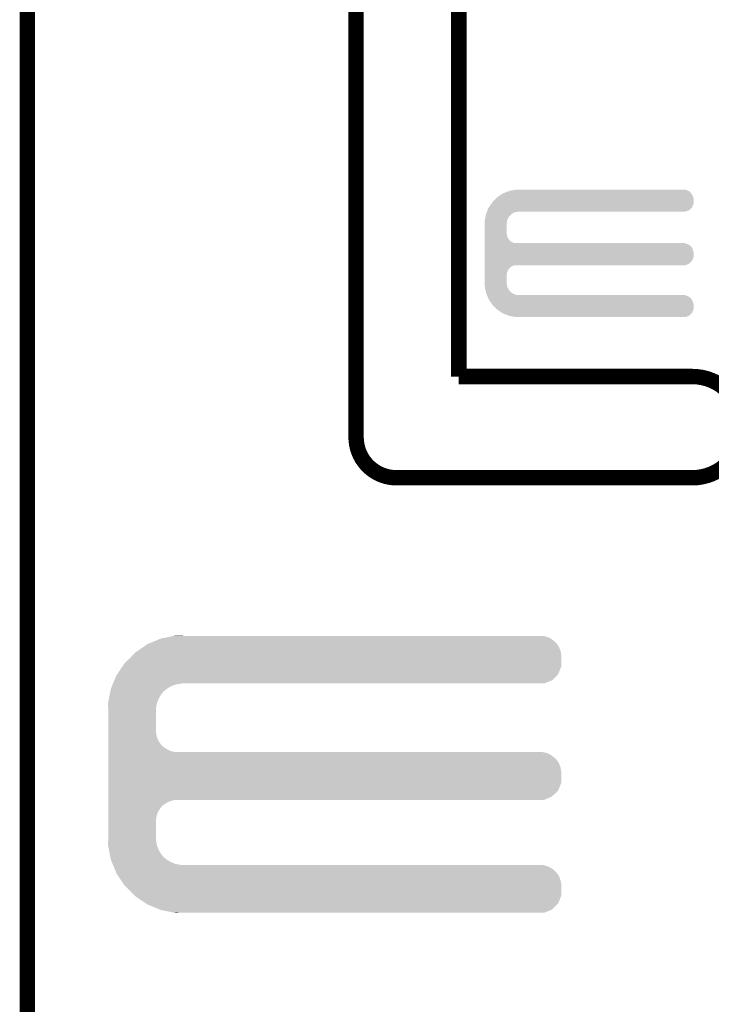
# Model space of a CAD drawing. Extents: x -1.3 to 24.2, y -3.9 to 39.2.
# Tile 18 of 30: x -1.3 to 5.5, y 19.2 to 28.9. Entities that reach past the tile are written whole.
import ezdxf

# ---------------------------------------------------------------- set-up
doc = ezdxf.new("R2010")
doc.units = 0
doc.layers.add('HYDROGEN_2_CLICK_V100_GKO', color=5, linetype='CONTINUOUS')
doc.layers.add('HYDROGEN_2_CLICK_V100_GTO', color=14, linetype='CONTINUOUS')

msp = doc.modelspace()

# ---------------------------------------------------------------- linework, layer by layer
at = {"layer": 'HYDROGEN_2_CLICK_V100_GKO', "const_width": 0.1524}
for points in [[(1.9812, 24.80056), (1.9812, 39.116)], [(2.9972, 25.4), (2.9972, 37.973)], [(-1.27, -3.81), (-1.27, 36.83)], [(2.9972, 25.4), (5.30606, 25.4)], [(2.37998, 24.39924), (5.30606, 24.39924)]]:
    msp.add_lwpolyline(points, dxfattribs=at)
for points in [[(5.30606, 24.39924, 1), (5.30606, 25.4)], [(1.9812, 24.80056, 0.4142165), (2.37998, 24.39924)]]:
    msp.add_lwpolyline(points, format="xyb", dxfattribs=at)
at = {"layer": 'HYDROGEN_2_CLICK_V100_GTO'}
for points in [[(3.547862, 27.244038), (3.561082, 27.24658), (5.247642, 27.244038), (5.22986, 27.24658)], [(3.329942, 27.122122), (3.3528, 27.14752), (5.318758, 27.122122), (5.318758, 27.14752)], [(3.3528, 27.14752), (3.365498, 27.160218), (5.318758, 27.14752), (5.31876, 27.160218)], [(3.365498, 27.160218), (3.37566, 27.17038), (5.31876, 27.160218), (5.31586, 27.17038)], [(3.37566, 27.17038), (3.386836, 27.178), (5.31586, 27.17038), (5.313682, 27.178)], [(3.386836, 27.178), (3.412912, 27.19578), (5.313682, 27.178), (5.30606, 27.19578)], [(3.412912, 27.19578), (3.43154, 27.20848), (5.30606, 27.19578), (5.297594, 27.20848)], [(3.43154, 27.20848), (3.43789, 27.21102), (5.297594, 27.20848), (5.2959, 27.21102)], [(3.43789, 27.21102), (3.456934, 27.218638), (5.2959, 27.21102), (5.288282, 27.218638)], [(3.456934, 27.218638), (3.47598, 27.226256), (5.288282, 27.218638), (5.2832, 27.226256)], [(3.47598, 27.226256), (3.495042, 27.23388), (5.2832, 27.226256), (5.269866, 27.23388)], [(3.495042, 27.23388), (3.50825, 27.23642), (5.269866, 27.23388), (5.265422, 27.23642)], [(3.50825, 27.23642), (3.547862, 27.244038), (5.265422, 27.23642), (5.247642, 27.244038)], [(3.28168, 27.04338), (3.291842, 27.068782), (5.275576, 27.04338), (5.300978, 27.068782)], [(3.291842, 27.068782), (3.293654, 27.07132), (5.300978, 27.068782), (5.303518, 27.07132)], [(3.293654, 27.07132), (3.319052, 27.106876), (5.303518, 27.07132), (5.318758, 27.106876)], [(3.319052, 27.106876), (3.329942, 27.122122), (5.318758, 27.106876), (5.318758, 27.122122)], [(3.254226, 26.941776), (3.258624, 26.964638), (3.47472, 26.941776), (3.48488, 26.964638)], [(3.258624, 26.964638), (3.262532, 26.984956), (3.48488, 26.964638), (3.497578, 26.984956)], [(3.262532, 26.984956), (3.263998, 26.992578), (3.497578, 26.984956), (3.507738, 26.992578)], [(3.263998, 26.992578), (3.265952, 27.002738), (3.507738, 26.992578), (3.515358, 27.002738)], [(3.265952, 27.002738), (3.266442, 27.005282), (3.515358, 27.002738), (3.519428, 27.005282)], [(3.266442, 27.005282), (3.270504, 27.015438), (3.519428, 27.005282), (3.53568, 27.015438)], [(3.270504, 27.015438), (3.274568, 27.025598), (3.53568, 27.015438), (3.558538, 27.025598)], [(3.274568, 27.025598), (3.275584, 27.02814), (3.558538, 27.025598), (3.5814, 27.02814)], [(3.275584, 27.02814), (3.2766, 27.03068), (3.5814, 27.02814), (3.594098, 27.03068)], [(3.2766, 27.03068), (3.28168, 27.04338), (5.240016, 27.03068), (5.275576, 27.04338)], [(3.25374, 26.939242), (3.254226, 26.941776), (3.474438, 26.939242), (3.47472, 26.941776)], [(3.25374, 26.918922), (3.25374, 26.939242), (3.47218, 26.918922), (3.474438, 26.939242)], [(3.25374, 26.906218), (3.25374, 26.918922), (3.46964, 26.906218), (3.47218, 26.918922)], [(3.25374, 26.814778), (3.25374, 26.906218), (3.46964, 26.814778), (3.46964, 26.906218)], [(3.25374, 26.804618), (3.25374, 26.814778), (3.47218, 26.804618), (3.46964, 26.814778)], [(3.25374, 26.786838), (3.25374, 26.804618), (3.474722, 26.786838), (3.47218, 26.804618)], [(3.25374, 26.769058), (3.25374, 26.786838), (3.482342, 26.769058), (3.474722, 26.786838)], [(3.25374, 26.753818), (3.25374, 26.769058), (3.492502, 26.753818), (3.482342, 26.769058)], [(3.25374, 26.7462), (3.25374, 26.753818), (3.50012, 26.7462), (3.492502, 26.753818)], [(3.25374, 26.738578), (3.25374, 26.7462), (3.505204, 26.738578), (3.50012, 26.7462)], [(3.25374, 26.72842), (3.25374, 26.738578), (3.52298, 26.72842), (3.505204, 26.738578)], [(3.25374, 26.7208), (3.25374, 26.72842), (3.540764, 26.7208), (3.52298, 26.72842)], [(3.25374, 26.71826), (3.25374, 26.7208), (3.558542, 26.71826), (3.540764, 26.7208)], [(3.25374, 26.71318), (3.25374, 26.71826), (5.247642, 26.71318), (5.229864, 26.71826)], [(3.25374, 26.70556), (3.25374, 26.71318), (5.265422, 26.70556), (5.247642, 26.71318)], [(3.25374, 26.695398), (3.25374, 26.70556), (5.2832, 26.695398), (5.265422, 26.70556)], [(3.25374, 26.6827), (3.25374, 26.695398), (5.2959, 26.6827), (5.2832, 26.695398)], [(3.25374, 26.66746), (3.25374, 26.6827), (5.30606, 26.66746), (5.2959, 26.6827)], [(3.25374, 26.649678), (3.25374, 26.66746), (5.31368, 26.649678), (5.30606, 26.66746)], [(3.25374, 26.629358), (3.25374, 26.649678), (5.31876, 26.629358), (5.31368, 26.649678)], [(3.25374, 26.578556), (3.25374, 26.629358), (5.318758, 26.578556), (5.31876, 26.629358)], [(3.25374, 26.543), (3.25374, 26.578556), (5.303518, 26.543), (5.318758, 26.578556)], [(3.25374, 26.515058), (3.25374, 26.543), (5.275576, 26.515058), (5.303518, 26.543)], [(3.25374, 26.49982), (3.25374, 26.515058), (5.240016, 26.49982), (5.275576, 26.515058)], [(3.25374, 26.497278), (3.25374, 26.49982), (3.540758, 26.497278), (3.55854, 26.49982)], [(3.25374, 26.489658), (3.25374, 26.497278), (3.522978, 26.489658), (3.540758, 26.497278)], [(3.25374, 26.476958), (3.25374, 26.489658), (3.505198, 26.476958), (3.522978, 26.489658)], [(3.25374, 26.46426), (3.25374, 26.476958), (3.4925, 26.46426), (3.505198, 26.476958)], [(3.25374, 26.44902), (3.25374, 26.46426), (3.48234, 26.44902), (3.4925, 26.46426)], [(3.25374, 26.431236), (3.25374, 26.44902), (3.47472, 26.431236), (3.48234, 26.44902)], [(3.25374, 26.41346), (3.25374, 26.431236), (3.47218, 26.41346), (3.47472, 26.431236)], [(3.25374, 26.403298), (3.25374, 26.41346), (3.46964, 26.403298), (3.47218, 26.41346)], [(3.25374, 26.327098), (3.25374, 26.403298), (3.46964, 26.327098), (3.46964, 26.403298)], [(3.25374, 26.3144), (3.25374, 26.327098), (3.47218, 26.3144), (3.46964, 26.327098)], [(3.25374, 26.294078), (3.25374, 26.3144), (3.47444, 26.294078), (3.47218, 26.3144)], [(3.25423, 26.291538), (3.25374, 26.294078), (3.474722, 26.291538), (3.47444, 26.294078)], [(3.258626, 26.26868), (3.25423, 26.291538), (3.484882, 26.26868), (3.474722, 26.291538)], [(3.262534, 26.248358), (3.258626, 26.26868), (3.497582, 26.248358), (3.484882, 26.26868)], [(3.264, 26.240738), (3.262534, 26.248358), (3.507742, 26.240738), (3.497582, 26.248358)], [(3.265954, 26.230578), (3.264, 26.240738), (3.515364, 26.230578), (3.507742, 26.240738)], [(3.26644, 26.228042), (3.265954, 26.230578), (3.519422, 26.228042), (3.515364, 26.230578)], [(3.270506, 26.21788), (3.26644, 26.228042), (3.535682, 26.21788), (3.519422, 26.228042)], [(3.27457, 26.20772), (3.270506, 26.21788), (3.558544, 26.20772), (3.535682, 26.21788)], [(3.275586, 26.20518), (3.27457, 26.20772), (3.581402, 26.20518), (3.558544, 26.20772)], [(3.277618, 26.2001), (3.275586, 26.20518), (5.247642, 26.2001), (5.229864, 26.20518)], [(3.280666, 26.19248), (3.277618, 26.2001), (5.265422, 26.19248), (5.247642, 26.2001)], [(3.28473, 26.182316), (3.280666, 26.19248), (5.2832, 26.182316), (5.265422, 26.19248)], [(3.287778, 26.174698), (3.28473, 26.182316), (5.288282, 26.174698), (5.2832, 26.182316)], [(3.28981, 26.169616), (3.287778, 26.174698), (5.295902, 26.169616), (5.288282, 26.174698)], [(3.29184, 26.16454), (3.28981, 26.169616), (5.298804, 26.16454), (5.295902, 26.169616)], [(3.3005, 26.15184), (3.29184, 26.16454), (5.30606, 26.15184), (5.298804, 26.16454)], [(3.312622, 26.13406), (3.3005, 26.15184), (5.313682, 26.13406), (5.30606, 26.15184)], [(3.324746, 26.116278), (3.312622, 26.13406), (5.31876, 26.116278), (5.313682, 26.13406)], [(3.32994, 26.10866), (3.324746, 26.116278), (5.318758, 26.10866), (5.31876, 26.116278)], [(3.375658, 26.062942), (3.32994, 26.10866), (5.318758, 26.062942), (5.318758, 26.10866)], [(3.375668, 26.062936), (3.375658, 26.062942), (5.318758, 26.062936), (5.318758, 26.062942)], [(3.427816, 26.02738), (3.375668, 26.062936), (5.303518, 26.02738), (5.318758, 26.062936)], [(3.431538, 26.024842), (3.427816, 26.02738), (5.300726, 26.024842), (5.303518, 26.02738)], [(3.488694, 26.00198), (3.431538, 26.024842), (5.275578, 26.00198), (5.300726, 26.024842)], [(3.495038, 25.999442), (3.488694, 26.00198), (5.269654, 25.999442), (5.275578, 26.00198)], [(3.561078, 25.98674), (3.495038, 25.999442), (5.240016, 25.98674), (5.269654, 25.999442)], [(-0.069042, 22.76094), (0.004382, 22.791418), (3.96494, 22.76094), (3.934462, 22.791418)], [(0.004382, 22.791418), (0.053342, 22.81174), (3.934462, 22.791418), (3.905108, 22.81174)], [(0.053342, 22.81174), (0.066262, 22.814278), (3.905108, 22.81174), (3.901442, 22.814278)], [(0.066262, 22.814278), (0.143848, 22.829518), (3.901442, 22.814278), (3.863342, 22.829518)], [(0.143848, 22.829518), (0.18265, 22.83714), (3.863342, 22.829518), (3.822702, 22.83714)], [(0.18265, 22.83714), (0.19547, 22.839658), (0.269262, 22.83714), (0.26924, 22.839658)], [(0.19547, 22.839658), (0.195582, 22.83968), (0.26924, 22.839658), (0.195582, 22.83968)], [(-0.224974, 22.649178), (-0.203198, 22.67204), (4.01066, 22.649178), (4.006374, 22.67204)], [(-0.203198, 22.67204), (-0.17734, 22.689818), (4.006374, 22.67204), (4.00304, 22.689818)], [(-0.17734, 22.689818), (-0.12192, 22.72792), (4.00304, 22.689818), (3.9878, 22.72792)], [(-0.12192, 22.72792), (-0.08128, 22.75586), (3.9878, 22.72792), (3.968458, 22.75586)], [(-0.08128, 22.75586), (-0.069042, 22.76094), (3.968458, 22.75586), (3.96494, 22.76094)], [(-0.307338, 22.5679), (-0.254, 22.6187), (4.010658, 22.5679), (4.010658, 22.6187)], [(-0.254, 22.6187), (-0.224974, 22.649178), (4.010658, 22.6187), (4.01066, 22.649178)], [(-0.381702, 22.45868), (-0.329824, 22.534876), (3.980176, 22.45868), (4.010658, 22.534876)], [(-0.329824, 22.534876), (-0.307338, 22.5679), (4.010658, 22.534876), (4.010658, 22.5679)], [(-0.422358, 22.36724), (-0.409706, 22.39772), (3.843016, 22.36724), (3.919216, 22.39772)], [(-0.409706, 22.39772), (-0.388618, 22.448522), (3.919216, 22.39772), (3.970018, 22.448522)], [(-0.388618, 22.448522), (-0.381702, 22.45868), (3.970018, 22.448522), (3.980176, 22.45868)], [(-0.453482, 22.268178), (-0.44949, 22.2885), (0.06096, 22.268178), (0.078738, 22.2885)], [(-0.44949, 22.2885), (-0.445996, 22.30628), (0.078738, 22.2885), (0.099058, 22.30628)], [(-0.445996, 22.30628), (-0.444498, 22.313902), (0.099058, 22.30628), (0.110838, 22.313902)], [(-0.444498, 22.313902), (-0.436066, 22.334218), (0.110838, 22.313902), (0.14224, 22.334218)], [(-0.436066, 22.334218), (-0.427632, 22.354538), (0.14224, 22.334218), (0.190498, 22.354538)], [(-0.427632, 22.354538), (-0.423414, 22.3647), (0.190498, 22.354538), (0.24384, 22.3647)], [(-0.423414, 22.3647), (-0.422358, 22.36724), (0.24384, 22.3647), (0.26924, 22.36724)], [(-0.471444, 22.176738), (-0.461964, 22.225), (0.0127, 22.176738), (0.03302, 22.225)], [(-0.461964, 22.225), (-0.453482, 22.268178), (0.03302, 22.225), (0.06096, 22.268178)], [(-0.47244, 22.171662), (-0.471444, 22.176738), (0.011684, 22.171662), (0.0127, 22.176738)], [(-0.470862, 22.125938), (-0.47244, 22.171662), (0.00254, 22.125938), (0.011684, 22.171662)], [(-0.4699, 22.098), (-0.470862, 22.125938), (0.00254, 22.098), (0.00254, 22.125938)], [(-0.4699, 21.879558), (-0.4699, 22.098), (0.00254, 21.879558), (0.00254, 22.098)], [(-0.4699, 21.838918), (-0.4699, 21.879558), (0.010162, 21.838918), (0.00254, 21.879558)], [(-0.4699, 21.800818), (-0.4699, 21.838918), (0.025402, 21.800818), (0.010162, 21.838918)], [(-0.4699, 21.76526), (-0.4699, 21.800818), (0.0508, 21.76526), (0.025402, 21.800818)], [(-0.4699, 21.750018), (-0.4699, 21.76526), (0.063502, 21.750018), (0.0508, 21.76526)], [(-0.4699, 21.73732), (-0.4699, 21.750018), (0.078742, 21.73732), (0.063502, 21.750018)], [(-0.4699, 21.71446), (-0.4699, 21.73732), (0.114302, 21.71446), (0.078742, 21.73732)], [(-0.4699, 21.69668), (-0.4699, 21.71446), (0.152402, 21.69668), (0.114302, 21.71446)], [(-0.4699, 21.68906), (-0.4699, 21.69668), (0.190502, 21.68906), (0.152402, 21.69668)], [(-0.4699, 21.681438), (-0.4699, 21.68906), (3.863342, 21.681438), (3.822702, 21.68906)], [(-0.4699, 21.663658), (-0.4699, 21.681438), (3.901442, 21.663658), (3.863342, 21.681438)], [(-0.4699, 21.6408), (-0.4699, 21.663658), (3.93446, 21.6408), (3.901442, 21.663658)], [(-0.4699, 21.628102), (-0.4699, 21.6408), (3.949698, 21.628102), (3.93446, 21.6408)], [(-0.4699, 21.612858), (-0.4699, 21.628102), (3.96494, 21.612858), (3.949698, 21.628102)], [(-0.4699, 21.5773), (-0.4699, 21.612858), (3.9878, 21.5773), (3.96494, 21.612858)], [(-0.4699, 21.539198), (-0.4699, 21.5773), (4.00304, 21.539198), (3.9878, 21.5773)], [(-0.4699, 21.498558), (-0.4699, 21.539198), (4.01066, 21.498558), (4.00304, 21.539198)], [(-0.4699, 21.384256), (-0.4699, 21.498558), (4.010658, 21.384256), (4.01066, 21.498558)], [(-0.4699, 21.30806), (-0.4699, 21.384256), (3.980178, 21.30806), (4.010658, 21.384256)], [(-0.4699, 21.249638), (-0.4699, 21.30806), (3.919216, 21.249638), (3.980178, 21.30806)], [(-0.4699, 21.21662), (-0.4699, 21.249638), (3.843016, 21.21662), (3.919216, 21.249638)], [(-0.4699, 21.206458), (-0.4699, 21.21662), (0.152398, 21.206458), (0.190496, 21.21662)], [(-0.4699, 21.191218), (-0.4699, 21.206458), (0.1143, 21.191218), (0.152398, 21.206458)], [(-0.4699, 21.16836), (-0.4699, 21.191218), (0.07874, 21.16836), (0.1143, 21.191218)], [(-0.4699, 21.155658), (-0.4699, 21.16836), (0.063498, 21.155658), (0.07874, 21.16836)], [(-0.4699, 21.14042), (-0.4699, 21.155658), (0.0508, 21.14042), (0.063498, 21.155658)], [(-0.4699, 21.10486), (-0.4699, 21.14042), (0.0254, 21.10486), (0.0508, 21.14042)], [(-0.4699, 21.066758), (-0.4699, 21.10486), (0.01016, 21.066758), (0.0254, 21.10486)], [(-0.4699, 21.026118), (-0.4699, 21.066758), (0.00254, 21.026118), (0.01016, 21.066758)], [(-0.4699, 20.8407), (-0.4699, 21.026118), (0.00254, 20.8407), (0.00254, 21.026118)], [(-0.470776, 20.815298), (-0.4699, 20.8407), (0.00254, 20.815298), (0.00254, 20.8407)], [(-0.47244, 20.767042), (-0.470776, 20.815298), (0.011734, 20.767042), (0.00254, 20.815298)], [(-0.47144, 20.761958), (-0.47244, 20.767042), (0.012702, 20.761958), (0.011734, 20.767042)], [(-0.461962, 20.7137), (-0.47144, 20.761958), (0.033022, 20.7137), (0.012702, 20.761958)], [(-0.453478, 20.670518), (-0.461962, 20.7137), (0.06096, 20.670518), (0.033022, 20.7137)], [(-0.449488, 20.650198), (-0.453478, 20.670518), (0.07874, 20.650198), (0.06096, 20.670518)], [(-0.445996, 20.63242), (-0.449488, 20.650198), (0.099062, 20.63242), (0.07874, 20.650198)], [(-0.4445, 20.624802), (-0.445996, 20.63242), (0.110836, 20.624802), (0.099062, 20.63242)], [(-0.436064, 20.60448), (-0.4445, 20.624802), (0.14224, 20.60448), (0.110836, 20.624802)], [(-0.427628, 20.58416), (-0.436064, 20.60448), (0.190502, 20.58416), (0.14224, 20.60448)], [(-0.423412, 20.574), (-0.427628, 20.58416), (0.243842, 20.574), (0.190502, 20.58416)], [(-0.419194, 20.563838), (-0.423412, 20.574), (3.863342, 20.563838), (3.822702, 20.574)], [(-0.412868, 20.548598), (-0.419194, 20.563838), (3.901442, 20.548598), (3.863342, 20.563838)], [(-0.403378, 20.525738), (-0.412868, 20.548598), (3.934462, 20.525738), (3.901442, 20.548598)], [(-0.397054, 20.5105), (-0.403378, 20.525738), (3.9497, 20.5105), (3.934462, 20.525738)], [(-0.39178, 20.497796), (-0.397054, 20.5105), (3.96494, 20.497796), (3.9497, 20.5105)], [(-0.38862, 20.49018), (-0.39178, 20.497796), (3.969838, 20.49018), (3.96494, 20.497796)], [(-0.369992, 20.46224), (-0.38862, 20.49018), (3.9878, 20.46224), (3.969838, 20.49018)], [(-0.344592, 20.424138), (-0.369992, 20.46224), (4.00304, 20.424138), (3.9878, 20.46224)], [(-0.317498, 20.383498), (-0.344592, 20.424138), (4.01066, 20.383498), (4.00304, 20.424138)], [(-0.30734, 20.36826), (-0.317498, 20.383498), (4.010658, 20.36826), (4.01066, 20.383498)], [(-0.254, 20.31746), (-0.30734, 20.36826), (4.010658, 20.31746), (4.010658, 20.36826)], [(-0.208034, 20.269196), (-0.254, 20.31746), (4.010658, 20.269196), (4.010658, 20.31746)], [(-0.203202, 20.264122), (-0.208034, 20.269196), (4.008628, 20.264122), (4.010658, 20.269196)], [(-0.096518, 20.193), (-0.203202, 20.264122), (3.980176, 20.193), (4.008628, 20.264122)], [(-0.081282, 20.182842), (-0.096518, 20.193), (3.970018, 20.182842), (3.980176, 20.193)], [(0.041106, 20.13204), (-0.081282, 20.182842), (3.919216, 20.13204), (3.970018, 20.182842)], [(0.053338, 20.126962), (0.041106, 20.13204), (3.90652, 20.126962), (3.919216, 20.13204)], [(0.18265, 20.10156), (0.053338, 20.126962), (3.843016, 20.10156), (3.90652, 20.126962)], [(0.195578, 20.09902), (0.18265, 20.10156), (0.195578, 20.09902), (0.26924, 20.10156)]]:
    msp.add_solid(points, dxfattribs=at)

doc.saveas('drawing.dxf')
